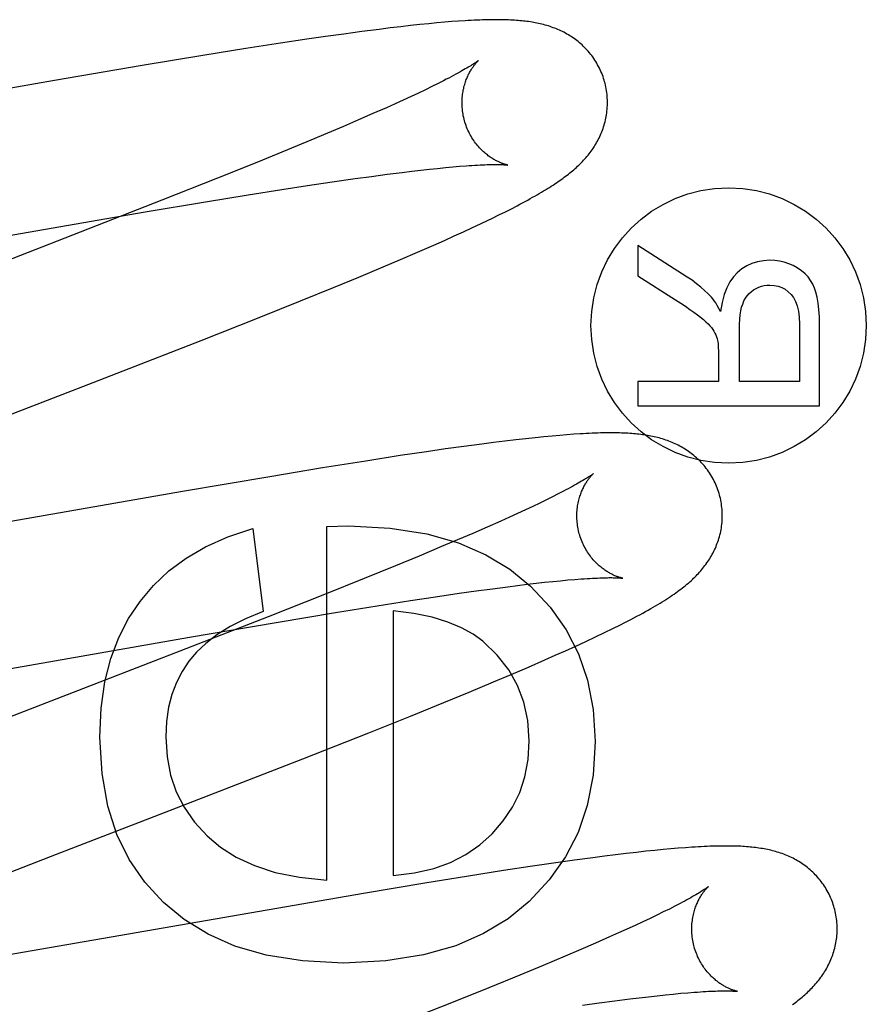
# Model space of a CAD drawing. Header units: inches. Extents: x 0 to 227, y 0 to 147.
# Tile 42 of 83: x 78.045 to 78.161, y 75.131 to 75.266. Entities that reach past the tile are written whole.
import ezdxf

# ---------------------------------------------------------------- set-up
doc = ezdxf.new("R2010")
doc.units = ezdxf.units.IN
doc.header["$LTSCALE"] = 12.466667
doc.header["$MEASUREMENT"] = 0
doc.linetypes.add('HIDDEN', pattern=[0.2, 0.1, -0.1])
doc.layers.add('DEFAULT_2', color=8, linetype='HIDDEN')

msp = doc.modelspace()

# ---------------------------------------------------------------- linework, layer by layer
at = {"layer": 'DEFAULT_2', "color": 8, "linetype": 'HIDDEN'}
for p, q in [((78.09962, 75.26576), (78.09834, 75.26563)), ((78.10082, 75.26589), (78.09962, 75.26576)), ((78.10194, 75.26599), (78.10082, 75.26589)), ((78.103, 75.26609), (78.10194, 75.26599)), ((78.104, 75.26617), (78.103, 75.26609)), ((78.10494, 75.26624), (78.104, 75.26617)), ((78.08917, 75.26447), (78.08664, 75.26412)), ((78.09162, 75.26481), (78.08917, 75.26447)), ((78.09401, 75.26511), (78.09162, 75.26481)), ((78.09554, 75.2653), (78.09401, 75.26511)), ((78.09698, 75.26547), (78.09554, 75.2653)), ((78.09834, 75.26563), (78.09698, 75.26547)), ((78.08043, 75.2632), (78.0757, 75.26246)), ((78.08407, 75.26374), (78.08043, 75.2632)), ((78.08664, 75.26412), (78.08407, 75.26374)), ((78.0757, 75.26246), (78.06976, 75.2615)), ((78.06976, 75.2615), (78.06144, 75.26012)), ((78.06144, 75.26012), (78.04938, 75.25806)), ((78.04938, 75.25806), (78.0086, 75.25095)), ((78.1021, 75.25766), (78.10126, 75.25724)), ((78.10287, 75.25805), (78.1021, 75.25766)), ((78.09941, 75.25635), (78.09839, 75.25588)), ((78.10036, 75.25681), (78.09941, 75.25635)), ((78.10126, 75.25724), (78.10036, 75.25681)), ((78.09732, 75.25538), (78.0962, 75.25487)), ((78.09839, 75.25588), (78.09732, 75.25538)), ((78.09502, 75.25434), (78.09316, 75.25352)), ((78.0962, 75.25487), (78.09502, 75.25434)), ((78.09118, 75.25266), (78.0891, 75.25176)), ((78.09316, 75.25352), (78.09118, 75.25266)), ((78.0891, 75.25176), (78.08691, 75.25083)), ((78.08461, 75.24987), (78.08141, 75.24854)), ((78.08691, 75.25083), (78.08461, 75.24987)), ((78.08141, 75.24854), (78.07717, 75.24681)), ((78.07717, 75.24681), (78.07178, 75.24464)), ((78.09513, 75.24519), (78.09718, 75.24545)), ((78.09718, 75.24545), (78.09848, 75.24561)), ((78.09848, 75.24561), (78.09972, 75.24575)), ((78.09972, 75.24575), (78.10091, 75.24588)), ((78.10091, 75.24588), (78.10204, 75.246)), ((78.10204, 75.246), (78.10311, 75.24611)), ((78.10311, 75.24611), (78.10412, 75.2462)), ((78.10412, 75.2462), (78.10506, 75.24628)), ((78.07178, 75.24464), (78.06413, 75.24161)), ((78.08418, 75.24363), (78.08755, 75.24414)), ((78.08755, 75.24414), (78.09069, 75.24459)), ((78.09069, 75.24459), (78.09297, 75.2449)), ((78.09297, 75.2449), (78.09513, 75.24519)), ((78.076, 75.24235), (78.08065, 75.24309)), ((78.08065, 75.24309), (78.08418, 75.24363)), ((78.06413, 75.24161), (78.0529, 75.23722)), ((78.06186, 75.24001), (78.07013, 75.2414)), ((78.07013, 75.2414), (78.076, 75.24235)), ((77.99596, 75.22861), (78.06186, 75.24001)), ((78.11047, 75.23959), (78.11136, 75.24004)), ((78.11136, 75.24004), (78.1122, 75.24046)), ((78.1122, 75.24046), (78.11299, 75.24087)), ((78.10796, 75.23838), (78.10902, 75.23889)), ((78.10562, 75.23729), (78.10683, 75.23785)), ((78.10683, 75.23785), (78.10796, 75.23838)), ((78.10154, 75.23546), (78.10298, 75.23609)), ((78.10298, 75.23609), (78.10434, 75.23671)), ((78.10434, 75.23671), (78.10562, 75.23729)), ((78.09929, 75.23447), (78.10154, 75.23546)), ((78.12956, 75.23541), (78.12956, 75.23125)), ((78.13636, 75.23106), (78.12956, 75.23541)), ((78.09455, 75.23245), (78.09695, 75.23347)), ((78.09695, 75.23347), (78.09929, 75.23447)), ((78.09121, 75.23106), (78.09455, 75.23245)), ((78.08773, 75.22962), (78.09121, 75.23106)), ((78.12956, 75.23125), (78.13476, 75.22794)), ((78.0832, 75.22778), (78.08773, 75.22962)), ((78.0775, 75.2255), (78.0832, 75.22778)), ((78.06952, 75.22234), (78.0775, 75.2255)), ((78.14353, 75.21669), (78.14353, 75.2238)), ((78.1518, 75.2246), (78.1518, 75.21669)), ((78.15456, 75.21338), (78.15456, 75.22446)), ((78.05471, 75.21657), (78.06952, 75.22234)), ((78.14066, 75.22052), (78.14066, 75.21669)), ((78.0314, 75.20755), (78.05471, 75.21657)), ((78.12956, 75.21669), (78.12956, 75.21338)), ((78.14066, 75.21669), (78.12956, 75.21669)), ((78.1518, 75.21669), (78.14353, 75.21669)), ((78.12956, 75.21338), (78.15456, 75.21338)), ((78.11546, 75.20898), (78.11417, 75.20884)), ((78.11666, 75.2091), (78.11546, 75.20898)), ((78.11779, 75.20921), (78.11666, 75.2091)), ((78.11884, 75.2093), (78.11779, 75.20921)), ((78.11983, 75.20938), (78.11884, 75.2093)), ((78.12077, 75.20945), (78.11983, 75.20938)), ((78.10566, 75.20778), (78.10313, 75.20743)), ((78.10811, 75.20811), (78.10566, 75.20778)), ((78.10972, 75.20831), (78.10811, 75.20811)), ((78.11128, 75.20851), (78.10972, 75.20831)), ((78.11278, 75.20868), (78.11128, 75.20851)), ((78.11417, 75.20884), (78.11278, 75.20868)), ((78.09688, 75.20651), (78.09216, 75.20577)), ((78.1005, 75.20705), (78.09688, 75.20651)), ((78.10313, 75.20743), (78.1005, 75.20705)), ((78.08623, 75.20482), (78.07897, 75.20362)), ((78.09216, 75.20577), (78.08623, 75.20482)), ((78.07897, 75.20362), (78.06696, 75.20158)), ((78.06696, 75.20158), (78.02257, 75.19384)), ((78.11785, 75.20085), (78.117, 75.20043)), ((78.11863, 75.20124), (78.11785, 75.20085)), ((78.11514, 75.19954), (78.11413, 75.19906)), ((78.1161, 75.19999), (78.11514, 75.19954)), ((78.117, 75.20043), (78.1161, 75.19999)), ((78.11193, 75.19805), (78.11074, 75.19752)), ((78.11305, 75.19856), (78.11193, 75.19805)), ((78.11413, 75.19906), (78.11305, 75.19856)), ((78.08683, 75.19679), (78.08978, 75.19686)), ((78.08683, 75.14817), (78.08683, 75.19679)), ((78.11074, 75.19752), (78.10887, 75.19669)), ((78.07664, 75.19649), (78.07806, 75.18507)), ((78.10689, 75.19583), (78.1048, 75.19493)), ((78.10887, 75.19669), (78.10689, 75.19583)), ((78.1026, 75.194), (78.09951, 75.19271)), ((78.1048, 75.19493), (78.1026, 75.194)), ((78.09951, 75.19271), (78.09625, 75.19136)), ((78.09625, 75.19136), (78.09195, 75.18961)), ((78.09195, 75.18961), (78.0865, 75.18742)), ((78.11171, 75.1885), (78.11305, 75.18867)), ((78.11305, 75.18867), (78.11434, 75.18883)), ((78.11434, 75.18883), (78.11558, 75.18897)), ((78.11558, 75.18897), (78.11676, 75.1891)), ((78.11676, 75.1891), (78.11789, 75.18922)), ((78.11789, 75.18922), (78.11895, 75.18932)), ((78.11895, 75.18932), (78.11996, 75.18942)), ((78.11996, 75.18942), (78.1209, 75.1895)), ((78.0865, 75.18742), (78.07877, 75.18437)), ((78.10175, 75.18711), (78.10503, 75.18759)), ((78.10503, 75.18759), (78.10736, 75.18792)), ((78.10736, 75.18792), (78.10959, 75.18822)), ((78.10959, 75.18822), (78.11171, 75.1885)), ((78.08799, 75.18494), (78.09375, 75.18588)), ((78.09375, 75.18588), (78.0983, 75.18659)), ((78.0983, 75.18659), (78.10175, 75.18711)), ((78.07984, 75.18359), (78.08799, 75.18494)), ((78.09592, 75.18519), (78.09592, 75.14879)), ((78.07877, 75.18437), (78.06745, 75.17994)), ((78.06792, 75.18155), (78.07984, 75.18359)), ((78.12615, 75.18275), (78.12719, 75.18327)), ((78.12377, 75.1816), (78.12501, 75.18219)), ((78.12501, 75.18219), (78.12615, 75.18275)), ((78.02111, 75.1734), (78.06792, 75.18155)), ((78.12106, 75.18034), (78.12244, 75.18097)), ((78.12244, 75.18097), (78.12377, 75.1816)), ((78.06745, 75.17994), (78.03767, 75.16841)), ((78.11823, 75.17907), (78.11965, 75.1797)), ((78.11965, 75.1797), (78.12106, 75.18034)), ((78.11453, 75.17745), (78.11678, 75.17843)), ((78.11678, 75.17843), (78.11823, 75.17907)), ((78.10975, 75.17541), (78.11218, 75.17644)), ((78.11218, 75.17644), (78.11453, 75.17745)), ((78.10638, 75.17401), (78.10975, 75.17541)), ((78.10288, 75.17257), (78.10638, 75.17401)), ((78.09831, 75.17071), (78.10288, 75.17257)), ((78.09257, 75.16842), (78.09831, 75.17071)), ((78.08351, 75.16484), (78.09257, 75.16842)), ((78.06307, 75.1569), (78.08351, 75.16484)), ((78.04966, 75.15171), (78.06307, 75.1569)), ((78.13067, 75.15213), (78.12937, 75.15198)), ((78.13189, 75.15225), (78.13067, 75.15213)), ((78.13304, 75.15237), (78.13189, 75.15225)), ((78.13413, 75.15246), (78.13304, 75.15237)), ((78.13514, 75.15255), (78.13413, 75.15246)), ((78.13611, 75.15262), (78.13514, 75.15255)), ((78.03403, 75.14564), (78.04966, 75.15171)), ((78.12088, 75.15091), (78.11832, 75.15055)), ((78.12337, 75.15124), (78.12088, 75.15091)), ((78.12498, 75.15145), (78.12337, 75.15124)), ((78.12652, 75.15165), (78.12498, 75.15145)), ((78.12799, 75.15182), (78.12652, 75.15165)), ((78.12937, 75.15198), (78.12799, 75.15182)), ((78.11109, 75.14947), (78.1063, 75.14872)), ((78.11478, 75.15003), (78.11109, 75.14947)), ((78.11832, 75.15055), (78.11478, 75.15003)), ((78.1063, 75.14872), (78.10028, 75.14775)), ((78.10028, 75.14775), (78.09186, 75.14634)), ((78.09186, 75.14634), (78.02818, 75.13531)), ((78.13391, 75.14419), (78.13308, 75.14378)), ((78.13467, 75.14458), (78.13391, 75.14419)), ((78.13126, 75.1429), (78.13025, 75.14243)), ((78.1322, 75.14335), (78.13126, 75.1429)), ((78.13308, 75.14378), (78.1322, 75.14335)), ((78.12808, 75.14143), (78.12691, 75.1409)), ((78.1292, 75.14194), (78.12808, 75.14143)), ((78.13025, 75.14243), (78.1292, 75.14194)), ((78.12569, 75.14035), (78.12376, 75.13951)), ((78.12691, 75.1409), (78.12569, 75.14035)), ((78.12172, 75.13862), (78.11957, 75.1377)), ((78.12376, 75.13951), (78.12172, 75.13862)), ((78.11957, 75.1377), (78.11654, 75.13643)), ((78.11654, 75.13643), (78.11334, 75.1351)), ((78.11334, 75.1351), (78.1091, 75.13337)), ((78.1091, 75.13337), (78.10371, 75.1312)), ((78.12642, 75.13157), (78.12848, 75.13183)), ((78.12848, 75.13183), (78.12978, 75.13199)), ((78.12978, 75.13199), (78.13103, 75.13214)), ((78.13103, 75.13214), (78.13223, 75.13227)), ((78.13223, 75.13227), (78.13337, 75.1324)), ((78.13337, 75.1324), (78.13445, 75.1325)), ((78.13445, 75.1325), (78.13547, 75.1326)), ((78.13547, 75.1326), (78.13643, 75.13268)), ((78.10371, 75.1312), (78.09605, 75.12816)), ((78.12197, 75.13096), (78.12425, 75.13128)), ((78.12425, 75.13128), (78.12642, 75.13157))]:
    msp.add_line(p, q, dxfattribs=at)
for points in [[(78.12501, 75.25791), (78.12495, 75.25812), (78.12487, 75.25837), (78.12479, 75.25861), (78.1247, 75.25885), (78.12461, 75.25909), (78.12451, 75.25933), (78.1244, 75.25956), (78.12429, 75.25979), (78.12417, 75.26002), (78.12405, 75.26024), (78.12393, 75.26046), (78.1238, 75.26068), (78.12366, 75.26089), (78.12352, 75.2611), (78.12337, 75.26131), (78.12323, 75.26151), (78.12307, 75.26171), (78.12292, 75.2619), (78.12276, 75.26209), (78.12259, 75.26227), (78.12242, 75.26245), (78.12225, 75.26262), (78.12208, 75.26279), (78.12191, 75.26296), (78.12173, 75.26311), (78.12155, 75.26327), (78.12137, 75.26342), (78.12118, 75.26357), (78.12099, 75.26371), (78.1208, 75.26384), (78.12061, 75.26398), (78.12042, 75.26411), (78.12022, 75.26423), (78.12002, 75.26436), (78.11982, 75.26447), (78.11961, 75.26459), (78.11941, 75.2647), (78.1192, 75.2648), (78.11899, 75.2649), (78.11879, 75.265), (78.11858, 75.26509), (78.11837, 75.26518), (78.11815, 75.26526), (78.11794, 75.26534), (78.11772, 75.26542), (78.1175, 75.26549), (78.11728, 75.26557), (78.11706, 75.26563), (78.11684, 75.2657), (78.11661, 75.26576), (78.11639, 75.26582), (78.11616, 75.26587), (78.11594, 75.26592), (78.11571, 75.26597), (78.11548, 75.26601), (78.11526, 75.26605), (78.11503, 75.26609), (78.1148, 75.26613), (78.11456, 75.26617), (78.11433, 75.2662), (78.11409, 75.26623), (78.11385, 75.26625), (78.11361, 75.26628), (78.11337, 75.2663), (78.11312, 75.26633), (78.11287, 75.26634), (78.11261, 75.26636), (78.11234, 75.26638), (78.11207, 75.26639), (78.11179, 75.2664), (78.11151, 75.26642), (78.11122, 75.26642), (78.11092, 75.26643), (78.11061, 75.26643), (78.1103, 75.26644), (78.10997, 75.26644), (78.10964, 75.26644), (78.10931, 75.26643), (78.10896, 75.26643), (78.1086, 75.26642), (78.10824, 75.26641), (78.10786, 75.26639), (78.10748, 75.26638), (78.10708, 75.26636), (78.10668, 75.26634), (78.10626, 75.26632), (78.10583, 75.26629), (78.10494, 75.26624)], [(78.10769, 75.26085), (78.10769, 75.26084), (78.10767, 75.26083), (78.10765, 75.26082), (78.10762, 75.26079), (78.10758, 75.26076), (78.10754, 75.26073), (78.10748, 75.26069), (78.10741, 75.26064), (78.10733, 75.26059), (78.10724, 75.26052), (78.10714, 75.26046), (78.10703, 75.26038), (78.1069, 75.2603), (78.10676, 75.26021), (78.10661, 75.26011), (78.10644, 75.26001), (78.10626, 75.2599), (78.10606, 75.25978), (78.10585, 75.25966), (78.10562, 75.25953), (78.10537, 75.25939), (78.10512, 75.25924), (78.10484, 75.25909), (78.10455, 75.25893), (78.10425, 75.25877), (78.10393, 75.2586), (78.10359, 75.25842), (78.10324, 75.25824), (78.10287, 75.25805)], [(78.10574, 75.25255), (78.10569, 75.25275), (78.10563, 75.25298), (78.10558, 75.25322), (78.10554, 75.25345), (78.1055, 75.25369), (78.10547, 75.25392), (78.10545, 75.25415), (78.10543, 75.25439), (78.10542, 75.25462), (78.10541, 75.25485), (78.10541, 75.25507), (78.10541, 75.2553), (78.10542, 75.25552), (78.10544, 75.25574), (78.10546, 75.25596), (78.10548, 75.25617), (78.10551, 75.25638), (78.10555, 75.25658), (78.10558, 75.25678), (78.10563, 75.25698), (78.10567, 75.25717), (78.10572, 75.25736), (78.10577, 75.25754), (78.10582, 75.25771), (78.10588, 75.25788), (78.10593, 75.25804), (78.10599, 75.2582), (78.10605, 75.25836), (78.10612, 75.25851), (78.10618, 75.25865), (78.10625, 75.25879), (78.10631, 75.25893), (78.10638, 75.25906), (78.10644, 75.25918), (78.10651, 75.2593), (78.10657, 75.25941), (78.10664, 75.25953), (78.10671, 75.25963), (78.10677, 75.25973), (78.10684, 75.25983), (78.1069, 75.25992), (78.10696, 75.26001), (78.10702, 75.2601), (78.10709, 75.26018), (78.10715, 75.26025), (78.1072, 75.26033), (78.10726, 75.26039), (78.10731, 75.26046), (78.10736, 75.26052), (78.10741, 75.26057), (78.10746, 75.26062), (78.1075, 75.26066), (78.10754, 75.26071), (78.10758, 75.26074), (78.10761, 75.26077), (78.10763, 75.2608), (78.10766, 75.26082), (78.10767, 75.26083), (78.10769, 75.26084), (78.10769, 75.26085)], [(78.11299, 75.24087), (78.11337, 75.24107), (78.11374, 75.24127), (78.11409, 75.24146), (78.11444, 75.24165), (78.11478, 75.24184), (78.1151, 75.24202), (78.11542, 75.2422), (78.11573, 75.24238), (78.11603, 75.24255), (78.11632, 75.24272), (78.11661, 75.24289), (78.11688, 75.24306), (78.11715, 75.24323), (78.11741, 75.24339), (78.11767, 75.24355), (78.11792, 75.24371), (78.11815, 75.24387), (78.11839, 75.24402), (78.11861, 75.24418), (78.11883, 75.24433), (78.11904, 75.24448), (78.11925, 75.24463), (78.11946, 75.24478), (78.11965, 75.24492), (78.11985, 75.24507), (78.12004, 75.24522), (78.12022, 75.24537), (78.12041, 75.24552), (78.12059, 75.24567), (78.12077, 75.24582), (78.12095, 75.24598), (78.12112, 75.24613), (78.12129, 75.24629), (78.12146, 75.24645), (78.12163, 75.24661), (78.12179, 75.24678), (78.12196, 75.24695), (78.12212, 75.24712), (78.12227, 75.24729), (78.12243, 75.24747), (78.12258, 75.24764), (78.12273, 75.24782), (78.12287, 75.248), (78.12302, 75.24819), (78.12315, 75.24837), (78.12329, 75.24856), (78.12342, 75.24875), (78.12355, 75.24895), (78.12367, 75.24914), (78.12379, 75.24934), (78.12391, 75.24955), (78.12403, 75.24975), (78.12414, 75.24996), (78.12424, 75.25017), (78.12435, 75.25038), (78.12445, 75.2506), (78.12454, 75.25082), (78.12463, 75.25104), (78.12471, 75.25126), (78.12479, 75.25148), (78.12487, 75.25171), (78.12494, 75.25194), (78.12501, 75.25217), (78.12507, 75.25241), (78.12513, 75.25265), (78.12518, 75.25289), (78.12523, 75.25313), (78.12527, 75.25338), (78.1253, 75.25362), (78.12533, 75.25387), (78.12536, 75.25412), (78.12538, 75.25438), (78.12539, 75.25463), (78.1254, 75.25489), (78.1254, 75.25514), (78.12539, 75.2554), (78.12538, 75.25566), (78.12537, 75.25591), (78.12534, 75.25617), (78.12531, 75.25643), (78.12528, 75.25668), (78.12523, 75.25694), (78.12518, 75.2572), (78.12513, 75.25745), (78.12507, 75.2577), (78.12501, 75.25791)], [(78.1117, 75.24645), (78.11169, 75.24646), (78.11168, 75.24646), (78.11165, 75.24646), (78.11162, 75.24647), (78.11159, 75.24648), (78.11155, 75.24649), (78.1115, 75.2465), (78.11145, 75.24651), (78.11139, 75.24653), (78.11132, 75.24655), (78.11125, 75.24657), (78.11118, 75.24659), (78.1111, 75.24662), (78.11102, 75.24665), (78.11093, 75.24668), (78.11084, 75.24671), (78.11075, 75.24675), (78.11065, 75.24679), (78.11055, 75.24683), (78.11045, 75.24688), (78.11035, 75.24693), (78.11024, 75.24698), (78.11013, 75.24704), (78.11001, 75.2471), (78.1099, 75.24716), (78.10978, 75.24723), (78.10966, 75.2473), (78.10953, 75.24738), (78.10941, 75.24746), (78.10928, 75.24755), (78.10915, 75.24764), (78.10902, 75.24773), (78.10889, 75.24784), (78.10875, 75.24794), (78.10862, 75.24805), (78.10848, 75.24817), (78.10835, 75.24829), (78.10821, 75.24842), (78.10807, 75.24855), (78.10794, 75.24869), (78.1078, 75.24884), (78.10766, 75.24899), (78.10753, 75.24915), (78.10739, 75.24931), (78.10726, 75.24948), (78.10713, 75.24966), (78.10701, 75.24984), (78.10688, 75.25002), (78.10676, 75.25021), (78.10665, 75.25041), (78.10653, 75.25061), (78.10642, 75.25081), (78.10632, 75.25102), (78.10622, 75.25124), (78.10613, 75.25145), (78.10604, 75.25167), (78.10595, 75.2519), (78.10587, 75.25212), (78.1058, 75.25235), (78.10574, 75.25255)], [(78.10506, 75.24628), (78.10595, 75.24635), (78.10637, 75.24638), (78.10677, 75.24641), (78.10716, 75.24643), (78.10753, 75.24645), (78.10788, 75.24647), (78.10822, 75.24648), (78.10854, 75.2465), (78.10884, 75.24651), (78.10912, 75.24652), (78.10939, 75.24652), (78.10963, 75.24653), (78.10986, 75.24653), (78.11008, 75.24653), (78.11027, 75.24653), (78.11045, 75.24652), (78.11062, 75.24652), (78.11077, 75.24652), (78.11091, 75.24651), (78.11104, 75.24651), (78.11115, 75.2465), (78.11125, 75.2465), (78.11134, 75.24649), (78.11142, 75.24648), (78.11149, 75.24648), (78.11155, 75.24647), (78.1116, 75.24647), (78.11164, 75.24646), (78.11166, 75.24646), (78.11168, 75.24646), (78.11169, 75.24645)], [(78.10902, 75.23889), (78.10952, 75.23913), (78.11047, 75.23959)], [(78.0529, 75.23722), (78.03443, 75.23006), (78.01426, 75.22224)], [(78.14774, 75.23337), (78.14684, 75.23331), (78.14601, 75.23316), (78.14526, 75.23292), (78.14455, 75.23259), (78.14388, 75.23217), (78.14325, 75.23164)], [(78.1515, 75.23232), (78.15092, 75.23264), (78.15032, 75.2329), (78.1497, 75.2331), (78.14907, 75.23325), (78.14842, 75.23333), (78.14774, 75.23337)], [(78.15388, 75.22955), (78.15363, 75.23009), (78.15333, 75.2306), (78.15298, 75.23107), (78.15256, 75.23152), (78.15206, 75.23193), (78.1515, 75.23232)], [(78.13968, 75.22831), (78.13924, 75.22877), (78.13876, 75.22923), (78.13823, 75.22969), (78.13766, 75.23015), (78.13703, 75.23061), (78.13636, 75.23106)], [(78.14325, 75.23164), (78.14272, 75.23108), (78.14224, 75.23039), (78.14182, 75.22958), (78.14145, 75.22864), (78.14116, 75.22755), (78.14093, 75.22632)], [(78.14399, 75.22735), (78.14416, 75.22777), (78.14437, 75.22815), (78.14461, 75.22848), (78.14487, 75.22878), (78.14516, 75.22905), (78.14549, 75.22929)], [(78.14549, 75.22929), (78.14584, 75.22949), (78.1462, 75.22966), (78.14656, 75.22979), (78.14694, 75.22988), (78.14733, 75.22994), (78.14774, 75.22996)], [(78.14774, 75.22996), (78.14832, 75.22992), (78.14886, 75.22981), (78.14935, 75.22963), (78.14981, 75.22938), (78.15024, 75.22905), (78.15065, 75.22866)], [(78.15456, 75.22446), (78.15454, 75.22559), (78.15447, 75.22659), (78.15437, 75.22749), (78.15424, 75.22828), (78.15407, 75.22896), (78.15388, 75.22955)], [(78.13476, 75.22794), (78.13548, 75.22748), (78.13614, 75.22704), (78.13674, 75.22662), (78.13729, 75.22623), (78.13777, 75.22588), (78.1382, 75.22555)], [(78.14093, 75.22632), (78.14071, 75.22676), (78.1405, 75.22715), (78.14029, 75.2275), (78.14008, 75.22781), (78.13988, 75.22808), (78.13968, 75.22831)], [(78.15065, 75.22866), (78.15097, 75.22824), (78.15125, 75.22772), (78.15148, 75.2271), (78.15165, 75.22639), (78.15175, 75.22555), (78.1518, 75.2246)], [(78.14353, 75.2238), (78.14354, 75.22456), (78.14358, 75.22525), (78.14365, 75.22587), (78.14374, 75.22642), (78.14385, 75.22692), (78.14399, 75.22735)], [(78.1382, 75.22555), (78.13859, 75.22523), (78.13894, 75.22492), (78.13924, 75.22464), (78.13949, 75.22436), (78.1397, 75.22411), (78.13987, 75.22386)], [(78.13987, 75.22386), (78.14002, 75.22361), (78.14016, 75.22336), (78.14028, 75.22311), (78.14038, 75.22286), (78.14046, 75.22261), (78.14052, 75.22236)], [(78.14052, 75.22236), (78.14056, 75.22216), (78.1406, 75.22192), (78.14062, 75.22164), (78.14064, 75.22132), (78.14066, 75.22094), (78.14066, 75.22052)], [(78.1408, 75.20112), (78.14074, 75.20133), (78.14066, 75.20158), (78.14058, 75.20183), (78.14049, 75.20207), (78.14039, 75.20231), (78.14029, 75.20255), (78.14019, 75.20278), (78.14007, 75.20302), (78.13996, 75.20325), (78.13983, 75.20347), (78.1397, 75.2037), (78.13957, 75.20391), (78.13943, 75.20413), (78.13929, 75.20434), (78.13914, 75.20455), (78.13899, 75.20475), (78.13884, 75.20495), (78.13868, 75.20514), (78.13852, 75.20533), (78.13835, 75.20551), (78.13818, 75.20569), (78.13801, 75.20587), (78.13783, 75.20604), (78.13766, 75.2062), (78.13748, 75.20636), (78.13729, 75.20652), (78.13711, 75.20667), (78.13692, 75.20681), (78.13673, 75.20696), (78.13654, 75.20709), (78.13634, 75.20723), (78.13615, 75.20736), (78.13595, 75.20748), (78.13574, 75.2076), (78.13554, 75.20772), (78.13533, 75.20783), (78.13512, 75.20794), (78.13492, 75.20805), (78.13471, 75.20815), (78.1345, 75.20824), (78.13428, 75.20833), (78.13407, 75.20842), (78.13385, 75.2085), (78.13364, 75.20858), (78.13342, 75.20866), (78.13319, 75.20874), (78.13297, 75.20881), (78.13275, 75.20887), (78.13252, 75.20894), (78.13229, 75.20899), (78.13207, 75.20905), (78.13184, 75.2091), (78.13161, 75.20915), (78.13138, 75.2092), (78.13115, 75.20925), (78.13092, 75.20929), (78.13068, 75.20932), (78.13045, 75.20936), (78.13021, 75.20939), (78.12997, 75.20943), (78.12973, 75.20945), (78.12948, 75.20948), (78.12924, 75.20951), (78.12898, 75.20953), (78.12873, 75.20955), (78.12846, 75.20957), (78.12819, 75.20958), (78.12792, 75.2096), (78.12764, 75.20961), (78.12735, 75.20962), (78.12706, 75.20963), (78.12676, 75.20964), (78.12645, 75.20964), (78.12613, 75.20965), (78.12581, 75.20965), (78.12547, 75.20964), (78.12513, 75.20964), (78.12478, 75.20963), (78.12442, 75.20963), (78.12406, 75.20962), (78.12368, 75.2096), (78.12329, 75.20959), (78.1229, 75.20957), (78.12249, 75.20955), (78.12208, 75.20953), (78.12165, 75.2095), (78.12077, 75.20945)], [(78.12348, 75.20406), (78.12348, 75.20405), (78.12346, 75.20404), (78.12344, 75.20402), (78.12341, 75.204), (78.12337, 75.20397), (78.12332, 75.20394), (78.12326, 75.20389), (78.1232, 75.20384), (78.12312, 75.20379), (78.12303, 75.20373), (78.12292, 75.20366), (78.12281, 75.20358), (78.12268, 75.2035), (78.12254, 75.20341), (78.12239, 75.20331), (78.12222, 75.20321), (78.12203, 75.2031), (78.12183, 75.20298), (78.12162, 75.20285), (78.12139, 75.20272), (78.12114, 75.20258), (78.12088, 75.20244), (78.12061, 75.20229), (78.12032, 75.20213), (78.12001, 75.20196), (78.11969, 75.20179), (78.11935, 75.20161), (78.119, 75.20143), (78.11863, 75.20124)], [(78.12153, 75.19576), (78.12148, 75.19596), (78.12142, 75.19619), (78.12137, 75.19643), (78.12133, 75.19666), (78.12129, 75.1969), (78.12126, 75.19713), (78.12124, 75.19736), (78.12122, 75.1976), (78.12121, 75.19783), (78.1212, 75.19806), (78.1212, 75.19829), (78.1212, 75.19851), (78.12121, 75.19874), (78.12123, 75.19896), (78.12125, 75.19917), (78.12127, 75.19938), (78.1213, 75.19959), (78.12134, 75.1998), (78.12137, 75.2), (78.12142, 75.20019), (78.12146, 75.20038), (78.12151, 75.20057), (78.12156, 75.20075), (78.12162, 75.20093), (78.12167, 75.2011), (78.12173, 75.20126), (78.12179, 75.20142), (78.12185, 75.20157), (78.12191, 75.20172), (78.12197, 75.20187), (78.12204, 75.20201), (78.1221, 75.20214), (78.12217, 75.20227), (78.12224, 75.20239), (78.1223, 75.20251), (78.12237, 75.20263), (78.12243, 75.20274), (78.1225, 75.20284), (78.12257, 75.20295), (78.12263, 75.20304), (78.12269, 75.20314), (78.12276, 75.20323), (78.12282, 75.20331), (78.12288, 75.20339), (78.12294, 75.20347), (78.123, 75.20354), (78.12305, 75.20361), (78.12311, 75.20367), (78.12316, 75.20373), (78.12321, 75.20378), (78.12325, 75.20383), (78.12329, 75.20388), (78.12333, 75.20392), (78.12337, 75.20395), (78.1234, 75.20398), (78.12343, 75.20401), (78.12345, 75.20403), (78.12347, 75.20404), (78.12348, 75.20405), (78.12348, 75.20406)], [(78.12719, 75.18327), (78.12768, 75.18351), (78.12814, 75.18375), (78.12859, 75.18398), (78.12902, 75.18421), (78.12944, 75.18443), (78.12985, 75.18465), (78.13024, 75.18486), (78.13062, 75.18507), (78.13098, 75.18528), (78.13134, 75.18548), (78.13168, 75.18567), (78.13201, 75.18587), (78.13233, 75.18606), (78.13264, 75.18625), (78.13294, 75.18643), (78.13323, 75.18662), (78.13352, 75.1868), (78.13379, 75.18697), (78.13406, 75.18715), (78.13431, 75.18732), (78.13456, 75.18749), (78.1348, 75.18766), (78.13504, 75.18783), (78.13527, 75.188), (78.13549, 75.18817), (78.13571, 75.18833), (78.13592, 75.1885), (78.13612, 75.18866), (78.13632, 75.18883), (78.13652, 75.18899), (78.13671, 75.18916), (78.13689, 75.18932), (78.13707, 75.18949), (78.13724, 75.18965), (78.13741, 75.18982), (78.13758, 75.18999), (78.13775, 75.19015), (78.13791, 75.19032), (78.13806, 75.1905), (78.13822, 75.19067), (78.13837, 75.19085), (78.13851, 75.19103), (78.13866, 75.19121), (78.1388, 75.19139), (78.13894, 75.19157), (78.13907, 75.19176), (78.13921, 75.19195), (78.13933, 75.19215), (78.13946, 75.19234), (78.13958, 75.19254), (78.1397, 75.19274), (78.13981, 75.19295), (78.13992, 75.19316), (78.14003, 75.19337), (78.14013, 75.19358), (78.14023, 75.1938), (78.14033, 75.19401), (78.14041, 75.19423), (78.1405, 75.19446), (78.14058, 75.19468), (78.14066, 75.19491), (78.14073, 75.19514), (78.1408, 75.19537), (78.14086, 75.19561), (78.14092, 75.19585), (78.14097, 75.19609), (78.14102, 75.19633), (78.14106, 75.19658), (78.14109, 75.19683), (78.14113, 75.19708), (78.14115, 75.19733), (78.14117, 75.19758), (78.14118, 75.19783), (78.14119, 75.19809), (78.14119, 75.19835), (78.14119, 75.1986), (78.14117, 75.19886), (78.14116, 75.19912), (78.14113, 75.19938), (78.1411, 75.19963), (78.14107, 75.19989), (78.14102, 75.20015), (78.14098, 75.2004), (78.14092, 75.20066), (78.14086, 75.20091), (78.1408, 75.20112)], [(78.08978, 75.19686), (78.09551, 75.19653), (78.10057, 75.19575), (78.10491, 75.19451), (78.10866, 75.19287), (78.11198, 75.19089), (78.11481, 75.18855)], [(78.06113, 75.18647), (78.06298, 75.18867), (78.0651, 75.19066), (78.06746, 75.19243), (78.07013, 75.19399), (78.0732, 75.19534), (78.07664, 75.19649)], [(78.12748, 75.18966), (78.12749, 75.18966), (78.12748, 75.18966), (78.12746, 75.18967), (78.12744, 75.18967), (78.12741, 75.18968), (78.12738, 75.18969), (78.12733, 75.1897), (78.12728, 75.18971), (78.12723, 75.18972), (78.12717, 75.18974), (78.12711, 75.18976), (78.12704, 75.18978), (78.12696, 75.1898), (78.12688, 75.18983), (78.1268, 75.18986), (78.12672, 75.18989), (78.12663, 75.18992), (78.12653, 75.18996), (78.12643, 75.19), (78.12633, 75.19005), (78.12623, 75.19009), (78.12613, 75.19014), (78.12602, 75.1902), (78.12591, 75.19025), (78.12579, 75.19031), (78.12568, 75.19038), (78.12556, 75.19045), (78.12544, 75.19052), (78.12532, 75.19059), (78.12519, 75.19068), (78.12506, 75.19076), (78.12493, 75.19085), (78.1248, 75.19095), (78.12467, 75.19105), (78.12454, 75.19116), (78.1244, 75.19127), (78.12427, 75.19138), (78.12413, 75.1915), (78.124, 75.19163), (78.12386, 75.19177), (78.12372, 75.19191), (78.12359, 75.19205), (78.12345, 75.1922), (78.12331, 75.19236), (78.12318, 75.19253), (78.12305, 75.1927), (78.12292, 75.19287), (78.12279, 75.19305), (78.12267, 75.19324), (78.12255, 75.19343), (78.12243, 75.19362), (78.12232, 75.19382), (78.12221, 75.19403), (78.12211, 75.19423), (78.12201, 75.19445), (78.12192, 75.19466), (78.12183, 75.19488), (78.12174, 75.19511), (78.12166, 75.19533), (78.12159, 75.19556), (78.12153, 75.19576)], [(78.1209, 75.1895), (78.12178, 75.18956), (78.1222, 75.18959), (78.1226, 75.18962), (78.12298, 75.18964), (78.12335, 75.18966), (78.1237, 75.18968), (78.12403, 75.18969), (78.12434, 75.18971), (78.12463, 75.18972), (78.1249, 75.18972), (78.12515, 75.18973), (78.12539, 75.18973), (78.12561, 75.18974), (78.12581, 75.18974), (78.12601, 75.18974), (78.12618, 75.18973), (78.12635, 75.18973), (78.1265, 75.18973), (78.12664, 75.18972), (78.12676, 75.18972), (78.12688, 75.18971), (78.12698, 75.18971), (78.12708, 75.1897), (78.12716, 75.1897), (78.12724, 75.18969), (78.1273, 75.18968), (78.12735, 75.18968), (78.1274, 75.18967), (78.12743, 75.18967), (78.12746, 75.18967), (78.12748, 75.18966), (78.12748, 75.18966)], [(78.11481, 75.18855), (78.11751, 75.18567), (78.11972, 75.18256), (78.12143, 75.17927), (78.12266, 75.17567), (78.12343, 75.17163), (78.12373, 75.1672)], [(78.05559, 75.16782), (78.05579, 75.17181), (78.0563, 75.17543), (78.05711, 75.17863), (78.05821, 75.1815), (78.05954, 75.18412), (78.06113, 75.18647)], [(78.07806, 75.18507), (78.07564, 75.18407), (78.07352, 75.18301), (78.07171, 75.18188), (78.07018, 75.18071), (78.06889, 75.1795), (78.06786, 75.17826)], [(78.10825, 75.181), (78.10693, 75.18198), (78.10533, 75.18286), (78.10346, 75.18364), (78.10129, 75.18431), (78.09877, 75.18482), (78.09592, 75.18519)], [(78.11465, 75.16733), (78.11444, 75.1701), (78.11391, 75.17264), (78.11305, 75.17493), (78.11184, 75.17705), (78.11024, 75.17908), (78.10825, 75.181)], [(78.06786, 75.17826), (78.06692, 75.17684), (78.06613, 75.17531), (78.06551, 75.17368), (78.06506, 75.17192), (78.06478, 75.16998), (78.06467, 75.16788)], [(78.06437, 75.1451), (78.0618, 75.14788), (78.05966, 75.15101), (78.05796, 75.15444), (78.0567, 75.15832), (78.05591, 75.1628), (78.05559, 75.16782)], [(78.06467, 75.16788), (78.06486, 75.16513), (78.06534, 75.1626), (78.06611, 75.16031), (78.0672, 75.15819), (78.06862, 75.15615), (78.07037, 75.15423)], [(78.10953, 75.15451), (78.11108, 75.15629), (78.11235, 75.15819), (78.11333, 75.16019), (78.11404, 75.16236), (78.11448, 75.16474), (78.11465, 75.16733)], [(78.12373, 75.1672), (78.12342, 75.16261), (78.12263, 75.15844), (78.12137, 75.15473), (78.11963, 75.15136), (78.11738, 75.14818), (78.11463, 75.14524)], [(78.07037, 75.15423), (78.0722, 75.15267), (78.07437, 75.15131), (78.07685, 75.15015), (78.07971, 75.14922), (78.08305, 75.14857), (78.08683, 75.14817)], [(78.09592, 75.14879), (78.09886, 75.14915), (78.10151, 75.14976), (78.10384, 75.1506), (78.10593, 75.15169), (78.10783, 75.15299), (78.10953, 75.15451)], [(78.15659, 75.14433), (78.15653, 75.14454), (78.15645, 75.14479), (78.15637, 75.14504), (78.15628, 75.14528), (78.15618, 75.14552), (78.15608, 75.14576), (78.15598, 75.146), (78.15586, 75.14623), (78.15574, 75.14646), (78.15562, 75.14668), (78.15549, 75.14691), (78.15536, 75.14713), (78.15522, 75.14734), (78.15508, 75.14755), (78.15493, 75.14776), (78.15478, 75.14796), (78.15463, 75.14816), (78.15447, 75.14835), (78.1543, 75.14854), (78.15414, 75.14873), (78.15397, 75.14891), (78.1538, 75.14908), (78.15362, 75.14925), (78.15344, 75.14941), (78.15326, 75.14957), (78.15308, 75.14973), (78.15289, 75.14988), (78.15271, 75.15003), (78.15252, 75.15017), (78.15232, 75.15031), (78.15213, 75.15044), (78.15193, 75.15057), (78.15173, 75.1507), (78.15153, 75.15082), (78.15132, 75.15093), (78.15111, 75.15105), (78.15091, 75.15116), (78.1507, 75.15126), (78.15049, 75.15136), (78.15028, 75.15145), (78.15006, 75.15155), (78.14985, 75.15163), (78.14963, 75.15172), (78.14941, 75.1518), (78.14919, 75.15187), (78.14897, 75.15195), (78.14875, 75.15202), (78.14852, 75.15208), (78.1483, 75.15215), (78.14807, 75.15221), (78.14784, 75.15226), (78.14762, 75.15232), (78.14739, 75.15237), (78.14716, 75.15241), (78.14693, 75.15246), (78.1467, 75.1525), (78.14647, 75.15253), (78.14623, 75.15257), (78.146, 75.1526), (78.14576, 75.15263), (78.14552, 75.15266), (78.14527, 75.15269), (78.14503, 75.15271), (78.14478, 75.15274), (78.14452, 75.15276), (78.14426, 75.15278), (78.14399, 75.15279), (78.14372, 75.15281), (78.14344, 75.15282), (78.14315, 75.15283), (78.14286, 75.15284), (78.14256, 75.15285), (78.14225, 75.15285), (78.14193, 75.15285), (78.14161, 75.15285), (78.14128, 75.15285), (78.14094, 75.15285), (78.14059, 75.15284), (78.14023, 75.15284), (78.13986, 75.15283), (78.13949, 75.15281), (78.1391, 75.1528), (78.13871, 75.15278), (78.1383, 75.15276), (78.13788, 75.15274), (78.13746, 75.15271), (78.13702, 75.15269), (78.13611, 75.15262)], [(78.13927, 75.14727), (78.13927, 75.14727), (78.13926, 75.14726), (78.13925, 75.14725), (78.13922, 75.14723), (78.13919, 75.1472), (78.13915, 75.14717), (78.1391, 75.14713), (78.13904, 75.14709), (78.13897, 75.14704), (78.13889, 75.14698), (78.13879, 75.14692), (78.13869, 75.14685), (78.13857, 75.14677), (78.13844, 75.14669), (78.13829, 75.1466), (78.13813, 75.1465), (78.13796, 75.14639), (78.13777, 75.14628), (78.13757, 75.14616), (78.13735, 75.14603), (78.13711, 75.14589), (78.13686, 75.14575), (78.13659, 75.1456), (78.13631, 75.14545), (78.13602, 75.14529), (78.1357, 75.14512), (78.13538, 75.14495), (78.13503, 75.14477), (78.13467, 75.14458)], [(78.13732, 75.13897), (78.13727, 75.13917), (78.13721, 75.1394), (78.13716, 75.13964), (78.13712, 75.13988), (78.13708, 75.14011), (78.13705, 75.14035), (78.13703, 75.14058), (78.13701, 75.14081), (78.137, 75.14104), (78.13699, 75.14128), (78.13699, 75.1415), (78.13699, 75.14173), (78.137, 75.14195), (78.13702, 75.14217), (78.13704, 75.14239), (78.13707, 75.1426), (78.1371, 75.14281), (78.13713, 75.14302), (78.13717, 75.14322), (78.13721, 75.14342), (78.13726, 75.14361), (78.1373, 75.14379), (78.13736, 75.14397), (78.13741, 75.14415), (78.13747, 75.14432), (78.13752, 75.14448), (78.13758, 75.14464), (78.13764, 75.14479), (78.13771, 75.14494), (78.13777, 75.14509), (78.13784, 75.14523), (78.1379, 75.14536), (78.13797, 75.14549), (78.13803, 75.14562), (78.1381, 75.14574), (78.13817, 75.14585), (78.13823, 75.14596), (78.1383, 75.14607), (78.13836, 75.14617), (78.13843, 75.14627), (78.13849, 75.14636), (78.13856, 75.14645), (78.13862, 75.14653), (78.13868, 75.14661), (78.13874, 75.14669), (78.1388, 75.14676), (78.13885, 75.14683), (78.13891, 75.14689), (78.13896, 75.14695), (78.13901, 75.147), (78.13905, 75.14705), (78.13909, 75.14709), (78.13913, 75.14713), (78.13917, 75.14717), (78.1392, 75.1472), (78.13922, 75.14722), (78.13924, 75.14724), (78.13926, 75.14726), (78.13927, 75.14726), (78.13927, 75.14727)], [(78.08911, 75.13675), (78.08345, 75.13708), (78.07846, 75.13785), (78.07418, 75.13909), (78.07048, 75.14074), (78.06719, 75.14274), (78.06437, 75.1451)], [(78.11463, 75.14524), (78.11174, 75.14285), (78.10836, 75.14083), (78.10453, 75.13915), (78.1001, 75.13788), (78.09495, 75.13709), (78.08911, 75.13675)], [(78.15084, 75.13105), (78.15105, 75.1312), (78.15124, 75.13135), (78.15144, 75.1315), (78.15163, 75.13164), (78.15181, 75.13179), (78.152, 75.13194), (78.15218, 75.13209), (78.15236, 75.13225), (78.15253, 75.1324), (78.15271, 75.13256), (78.15288, 75.13272), (78.15305, 75.13288), (78.15322, 75.13304), (78.15338, 75.1332), (78.15354, 75.13337), (78.1537, 75.13354), (78.15386, 75.13371), (78.15402, 75.13389), (78.15417, 75.13407), (78.15432, 75.13425), (78.15446, 75.13443), (78.1546, 75.13461), (78.15474, 75.1348), (78.15487, 75.13498), (78.155, 75.13518), (78.15513, 75.13537), (78.15526, 75.13557), (78.15538, 75.13576), (78.1555, 75.13597), (78.15561, 75.13617), (78.15572, 75.13638), (78.15583, 75.13659), (78.15593, 75.13681), (78.15603, 75.13702), (78.15612, 75.13724), (78.15621, 75.13746), (78.1563, 75.13768), (78.15638, 75.1379), (78.15645, 75.13813), (78.15652, 75.13836), (78.15659, 75.13859), (78.15665, 75.13883), (78.15671, 75.13907), (78.15676, 75.13931), (78.15681, 75.13955), (78.15685, 75.1398), (78.15689, 75.14005), (78.15692, 75.14029), (78.15694, 75.14055), (78.15696, 75.1408), (78.15697, 75.14105), (78.15698, 75.14131), (78.15698, 75.14156), (78.15698, 75.14182), (78.15697, 75.14208), (78.15695, 75.14233), (78.15692, 75.14259), (78.15689, 75.14285), (78.15686, 75.1431), (78.15681, 75.14336), (78.15677, 75.14361), (78.15671, 75.14387), (78.15665, 75.14412), (78.15659, 75.14433)], [(78.14327, 75.13287), (78.14328, 75.13287), (78.14327, 75.13287), (78.14325, 75.13288), (78.14323, 75.13288), (78.1432, 75.13289), (78.14316, 75.1329), (78.14312, 75.13291), (78.14307, 75.13292), (78.14302, 75.13293), (78.14296, 75.13295), (78.14289, 75.13297), (78.14282, 75.13299), (78.14275, 75.13301), (78.14267, 75.13304), (78.14259, 75.13307), (78.1425, 75.1331), (78.14241, 75.13313), (78.14232, 75.13317), (78.14222, 75.13321), (78.14212, 75.13326), (78.14202, 75.1333), (78.14191, 75.13335), (78.14181, 75.13341), (78.14169, 75.13346), (78.14158, 75.13352), (78.14146, 75.13359), (78.14135, 75.13366), (78.14123, 75.13373), (78.1411, 75.13381), (78.14098, 75.13389), (78.14085, 75.13397), (78.14072, 75.13406), (78.14059, 75.13416), (78.14046, 75.13426), (78.14032, 75.13437), (78.14019, 75.13448), (78.14006, 75.13459), (78.13992, 75.13472), (78.13978, 75.13484), (78.13965, 75.13498), (78.13951, 75.13512), (78.13937, 75.13526), (78.13924, 75.13542), (78.1391, 75.13557), (78.13897, 75.13574), (78.13884, 75.13591), (78.13871, 75.13608), (78.13858, 75.13626), (78.13846, 75.13645), (78.13834, 75.13664), (78.13822, 75.13683), (78.13811, 75.13703), (78.138, 75.13724), (78.1379, 75.13745), (78.1378, 75.13766), (78.13771, 75.13787), (78.13762, 75.13809), (78.13753, 75.13832), (78.13745, 75.13854), (78.13738, 75.13877), (78.13732, 75.13897)], [(78.13643, 75.13268), (78.13733, 75.13275), (78.13776, 75.13278), (78.13817, 75.13281), (78.13856, 75.13284), (78.13893, 75.13286), (78.13929, 75.13288), (78.13962, 75.13289), (78.13993, 75.13291), (78.14023, 75.13292), (78.14051, 75.13293), (78.14077, 75.13293), (78.14102, 75.13294), (78.14125, 75.13294), (78.14147, 75.13295), (78.14168, 75.13295), (78.14187, 75.13294), (78.14205, 75.13294), (78.14222, 75.13294), (78.14237, 75.13293), (78.14251, 75.13293), (78.14264, 75.13292), (78.14275, 75.13292), (78.14285, 75.13291), (78.14294, 75.13291), (78.14302, 75.1329), (78.14309, 75.13289), (78.14314, 75.13289), (78.14319, 75.13288), (78.14323, 75.13288), (78.14325, 75.13288), (78.14327, 75.13287), (78.14327, 75.13287)]]:
    msp.add_lwpolyline(points, dxfattribs=at)
msp.add_circle((78.14206, 75.2244), 0.01893, dxfattribs=at)

doc.saveas('drawing.dxf')
